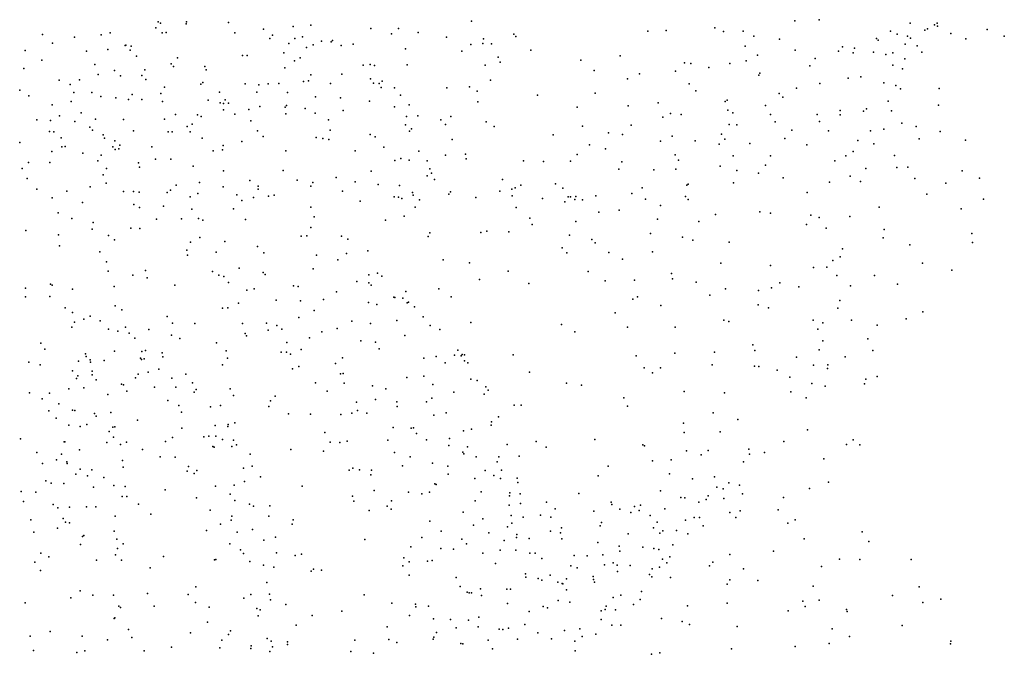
# Model space of a CAD drawing. Header units: metres. Extents: x -25 to 25, y -27.7 to 27.8.
# Tile 147 of 209: x 19 to 24.4, y -17.3 to -13.9. Entities that reach past the tile are written whole.
import ezdxf

# ---------------------------------------------------------------- set-up
doc = ezdxf.new("R2010")
doc.units = ezdxf.units.M

msp = doc.modelspace()

# ---------------------------------------------------------------- linework, layer by layer
for p in [(23.3694, -13.8674, -4.7604), (19.7472, -13.9128, -6.9653), (19.7598, -13.88, -6.7307), (19.7729, -13.8864, -6.5085), (19.9135, -13.8903, -2.4952), (19.9142, -13.8794, -3.7637), (20.144, -13.8826, -2.6098), (20.3361, -13.9184, -7.174), (20.4981, -13.9042, -7.0114), (20.5944, -13.8977, -3.8019), (20.9218, -13.9162, 5.4696), (21.0728, -13.915, 3.597), (21.4714, -13.8764, -9.6166), (22.7991, -13.912, 3.3153), (23.2362, -13.874, 0.9391), (23.867, -13.8864, -1.1091), (23.9607, -13.9183, -0.5887), (23.9986, -13.8963, -1.9243), (24.0144, -13.8865, 2.6956), (24.0167, -13.9025, -2.2547), (24.2873, -13.9204, 2.5413), (19.1294, -13.9484, 4.6517), (19.3029, -13.963, -2.9571), (19.4482, -13.9496, 4.8469), (19.4984, -13.9399, -11.7045), (19.7827, -13.9387, -7.6437), (19.8042, -13.9375, -7.3215), (20.1786, -13.9393, -8.6378), (20.3705, -13.971, -8.8131), (20.3851, -13.9526, -12.226), (20.5058, -13.9695, -4.0517), (20.5477, -13.962, 5.5634), (21.0337, -13.9454, 4.3762), (21.1801, -13.9382, -9.2071), (21.3344, -13.9638, -9.4337), (21.5373, -13.9716, -11.5261), (21.7018, -13.9458, -5.9331), (21.7142, -13.9594, -11.0652), (22.4341, -13.9305, 3.3348), (22.535, -13.9274, -1.4008), (22.8475, -13.9325, -1.8124), (22.9544, -13.9304, -5.311), (23.0125, -13.9581, -1.5773), (23.1531, -13.9738, 3.1955), (23.6831, -13.9707, -1.5115), (23.6927, -13.9791, -4.329), (23.7599, -13.9308, 1.966), (23.7957, -13.9467, -3.6443), (23.8528, -13.9576, -0.0587), (23.8677, -13.9689, -3.1019), (23.9472, -13.9254, -0.8486), (24.0885, -13.9434, 2.0601), (24.1713, -13.9727, 2.2723), (24.3807, -13.9582, 2.2951), (19.1832, -13.9962, -2.0852), (19.4852, -14.0303, -3.2399), (19.5807, -14.0078, -3.5129), (19.5831, -14.0067, -2.4921), (19.6125, -14.0129, -6.4532), (20.4732, -13.998, -6.1859), (20.5702, -14.0185, -8.9643), (20.6069, -14.0047, -3.5381), (20.6522, -13.9844, 3.7293), (20.7054, -13.988, -6.1331), (20.7124, -13.9812, 4.1455), (20.7589, -14.0085, -12.2363), (20.8243, -14.0016, 3.4806), (21.1112, -14.0265, 4.5794), (21.4674, -14.0036, -6.0277), (21.5324, -13.997, -10.1336), (21.5803, -13.999, 3.2421), (22.9656, -14.013, -1.3378), (23.498, -14.0153, 2.9277), (23.563, -14.0229, -1.28), (23.8398, -14.0011, 2.2545), (23.9052, -14.0111, -2.8573), (19.0348, -14.0355, -1.6567), (19.3696, -14.0398, -2.4345), (19.607, -14.0337, -7.2923), (19.6415, -14.0674, -8.0016), (19.8653, -14.0752, -3.9924), (20.2202, -14.0628, -6.2573), (20.2454, -14.0635, 5.423), (20.447, -14.049, 3.8875), (20.536, -14.076, -3.2769), (21.418, -14.0399, -9.7478), (21.6163, -14.0724, -10.5852), (21.7946, -14.0331, 3.2704), (22.2829, -14.0649, -1.7932), (23.0329, -14.0619, -1.7992), (23.238, -14.0338, 1.6861), (23.3477, -14.0786, -4.8063), (23.4749, -14.0388, 1.8779), (23.5549, -14.0478, -4.5826), (23.667, -14.0451, 0.4954), (23.7331, -14.0568, 0.2884), (23.7725, -14.0483, -1.8201), (23.8367, -14.0822, -2.0296), (23.9296, -14.0446, -2.4946), (19.0259, -14.1348, -11.6088), (19.1254, -14.0883, -2.8012), (19.4146, -14.1119, -6.4731), (19.8315, -14.109, -8.4335), (19.8448, -14.1237, 5.0725), (20.0158, -14.1229, -6.2976), (20.4528, -14.1306, 4.1602), (20.5054, -14.0914, -4.2501), (20.8795, -14.1166, -4.1374), (20.9186, -14.1119, 5.3361), (20.9408, -14.1173, 4.4653), (21.1201, -14.1142, 5.0592), (21.5465, -14.1164, -10.3472), (21.6272, -14.0998, -10.8102), (22.0689, -14.0888, -5.7736), (22.6349, -14.104, 1.3996), (22.6682, -14.1069, -5.5887), (22.7681, -14.1278, -1.8902), (22.8819, -14.1076, 3.2209), (22.9711, -14.0923, 1.1251), (23.3184, -14.1197, -1.726), (23.7716, -14.1154, -0.8986), (23.8246, -14.1356, -0.6879), (19.4319, -14.1675, -7.292), (19.522, -14.145, -7.7256), (19.5543, -14.1745, -3.8443), (19.6715, -14.173, -2.6645), (19.6882, -14.1414, -8.2184), (19.6931, -14.1935, -4.0707), (20.0227, -14.1418, -2.671), (20.5931, -14.1687, 3.184), (20.7628, -14.1646, -9.1775), (20.9189, -14.1912, -6.0674), (22.1406, -14.1443, -1.6418), (22.3223, -14.1897, -5.691), (22.3878, -14.164, -1.2825), (22.5856, -14.1491, 3.218), (23.0394, -14.1714, 1.6834), (23.0466, -14.16, -5.2042), (23.5284, -14.1875, 2.1995), (23.5965, -14.1802, 0.6697), (19.2195, -14.197, -6.6887), (19.2791, -14.2211, -7.0742), (19.3301, -14.1967, -11.5545), (19.7949, -14.237, -6.3123), (19.9933, -14.2197, -8.7009), (20.0047, -14.2104, -4.2103), (20.2359, -14.2179, 3.9321), (20.3102, -14.2231, 4.3107), (20.3618, -14.2173, 3.3008), (20.4193, -14.2162, -3.0704), (20.5541, -14.2054, 4.386), (20.5813, -14.2022, 5.3411), (20.7014, -14.2159, -6.0602), (20.9366, -14.2146, -12.075), (20.9678, -14.2164, -3.933), (20.9778, -14.2378, 4.7008), (20.9833, -14.2042, -9.3398), (21.0508, -14.239, 2.968), (21.3365, -14.2396, -9.9437), (21.4609, -14.2334, 3.139), (21.5748, -14.1973, -5.9434), (22.6602, -14.2172, 1.6662), (23.2461, -14.2419, -1.1521), (23.3726, -14.2158, 1.9689), (23.7224, -14.2124, -4.4414), (23.7878, -14.2274, 0.1067), (23.8144, -14.2445, -0.1147), (24.0256, -14.2433, -2.9331), (19.0054, -14.2524, -6.4295), (19.0536, -14.284, -6.7891), (19.3006, -14.2651, -2.9332), (19.3976, -14.2646, -3.2264), (19.447, -14.2872, -7.8784), (19.5293, -14.2935, -2.8612), (19.6175, -14.2769, -11.6324), (19.7742, -14.2712, -11.7889), (20.0943, -14.2638, 4.9935), (20.2992, -14.2641, 5.1797), (20.4662, -14.2661, 2.9886), (20.6196, -14.2891, -12.0855), (20.7558, -14.2947, 5.1666), (21.0835, -14.2791, -4.1293), (21.5026, -14.2579, -11.1002), (21.8324, -14.2802, 3.1553), (22.1461, -14.2681, 3.1315), (22.6954, -14.2561, -1.1978), (23.1519, -14.2716, 3.0163), (23.1705, -14.2901, 1.8611), (19.1814, -14.3325, -6.1631), (19.2846, -14.3146, -7.5907), (19.5974, -14.3036, -6.2812), (19.6708, -14.3028, 4.6144), (19.7843, -14.3146, -8.4911), (20.0339, -14.3071, 4.7282), (20.0996, -14.3217, 4.487), (20.1178, -14.3253, 4.2756), (20.1258, -14.3061, 3.7286), (20.1449, -14.3234, 3.2282), (20.3149, -14.342, 4.9608), (20.4545, -14.3461, 4.6452), (20.4612, -14.3364, -9.1468), (20.563, -14.352, 2.764), (20.9135, -14.3129, -3.7252), (21.05, -14.3427, -11.8947), (21.1311, -14.3328, -9.7023), (21.5066, -14.3169, -10.6214), (22.0475, -14.3453, -1.4192), (22.3273, -14.3389, 1.4188), (22.4911, -14.3219, 1.2678), (22.8558, -14.3151, 1.7799), (22.8665, -14.3079, -5.3808), (23.0758, -14.3355, -1.8423), (23.6284, -14.3554, -0.7605), (23.7458, -14.3121, -2.2296), (24.0212, -14.3341, -3.3404), (19.2214, -14.3929, -11.3938), (19.3393, -14.3772, 4.4496), (19.8557, -14.3857, -4.3509), (19.9755, -14.3867, -11.8493), (19.9949, -14.3965, 3.8973), (20.1179, -14.3596, -4.4093), (20.1788, -14.3833, 2.9828), (20.2553, -14.3586, -11.9961), (20.4571, -14.3816, -6.0638), (20.617, -14.3776, 4.8719), (20.7712, -14.364, -9.4266), (21.1157, -14.3957, -6.0077), (21.1779, -14.3921, -4.3034), (21.3587, -14.396, -10.2504), (22.5162, -14.4005, -1.0899), (22.5577, -14.3801, 3.0001), (22.6168, -14.3859, -5.5416), (22.8717, -14.3609, -1.1265), (22.8978, -14.3769, 1.1214), (23.1034, -14.3855, -1.0907), (23.358, -14.3856, 2.343), (23.4837, -14.3628, -2.0242), (23.4838, -14.3865, 0.8138), (23.6113, -14.3677, -4.6044), (23.7648, -14.3648, -0.3), (19.0976, -14.4146, -7.4803), (19.172, -14.4191, 3.1221), (19.3057, -14.4245, 2.9387), (19.388, -14.4541, -3.5481), (19.4183, -14.4113, -3.8161), (19.5715, -14.4124, 3.2211), (19.7956, -14.4111, 3.4006), (19.9178, -14.4511, -6.2613), (19.946, -14.4378, -2.9162), (20.2669, -14.4204, -6.1628), (20.6904, -14.4139, -3.4129), (21.1114, -14.4412, -9.9176), (21.3036, -14.4144, 3.0647), (21.3291, -14.4409, -11.3896), (21.5516, -14.4248, 3.1231), (21.5959, -14.4513, -5.7954), (22.0773, -14.4496, -5.5881), (22.3438, -14.4442, 1.7769), (22.8785, -14.4393, -1.6664), (22.9208, -14.4412, 2.9433), (23.1295, -14.4252, 1.0313), (23.3709, -14.4245, -4.7525), (23.8211, -14.433, -4.3546), (23.8998, -14.4516, -3.9821), (19.1666, -14.4786, 3.3467), (19.1901, -14.4804, -7.8472), (19.231, -14.5138, 4.2251), (19.4023, -14.4707, 3.3885), (19.4608, -14.4965, -3.3105), (19.4664, -14.5155, -4.0338), (19.6257, -14.4753, 4.3052), (19.8149, -14.4809, 3.7339), (19.8372, -14.4794, 4.0584), (19.9356, -14.4808, 2.8864), (20.0001, -14.5144, -4.5132), (20.302, -14.4747, -9.0432), (20.3332, -14.5049, 2.6955), (20.6239, -14.511, 2.6057), (20.6599, -14.5165, -4.6053), (20.6997, -14.4711, -11.9524), (20.9176, -14.4945, -5.9307), (20.9452, -14.5068, 2.7782), (21.1333, -14.4762, -11.6881), (21.1444, -14.464, -3.88), (21.9171, -14.4974, 3.0511), (22.2188, -14.4849, -1.0086), (22.2963, -14.4952, -1.5309), (22.5668, -14.5041, 2.0203), (22.8365, -14.4935, 2.0161), (23.1823, -14.5162, 2.358), (23.2204, -14.4705, 2.6648), (23.42, -14.474, -0.862), (23.6492, -14.4752, -0.542), (23.7221, -14.4662, 0.1226), (24.03, -14.4776, -2.6127), (19.0041, -14.5378, -7.6731), (19.2336, -14.5615, -11.1984), (19.2518, -14.5612, -5.9527), (19.5122, -14.5629, 4.1111), (19.5238, -14.5292, -11.386), (19.5506, -14.5532, 2.7168), (19.7265, -14.5617, -6.2164), (20.1156, -14.5546, -3.1024), (20.2169, -14.5324, -4.6269), (20.6928, -14.5214, -5.8885), (20.9923, -14.5648, -4.5428), (21.3653, -14.5212, -10.5531), (22.1151, -14.5516, 2.9038), (22.5039, -14.532, 2.791), (22.6925, -14.5294, -5.4005), (22.8245, -14.5479, -0.9768), (22.854, -14.5211, -5.2444), (22.9916, -14.5441, -4.9699), (23.302, -14.5513, -1.8942), (23.5806, -14.527, -2.1161), (23.6686, -14.5456, -0.2483), (23.915, -14.5179, -3.7827), (24.1687, -14.5261, -3.1474), (19.1798, -14.5872, 3.6959), (19.3489, -14.5969, 3.966), (19.4484, -14.6083, -8.2405), (19.5253, -14.5775, -6.1462), (19.5449, -14.5727, 3.7274), (20.06, -14.5836, -8.8447), (20.1114, -14.5793, -6.169), (20.4583, -14.5832, -4.7383), (20.8352, -14.5848, -9.8262), (21.1836, -14.5861, -5.8705), (21.3286, -14.6078, -10.8981), (21.4386, -14.6014, -4.0599), (22.0486, -14.6036, -5.445), (22.2037, -14.5728, 1.2155), (22.583, -14.6061, 2.5696), (22.9001, -14.6105, 2.4166), (23.104, -14.6108, -0.8875), (23.5162, -14.6118, -4.6233), (23.5557, -14.5882, 0.6629), (23.7804, -14.6094, -2.2942), (19.0519, -14.6469, 2.4451), (19.1681, -14.647, -11.0017), (19.4315, -14.6387, -11.2126), (19.652, -14.6493, -4.4539), (19.6592, -14.6733, -8.5701), (19.7454, -14.629, -3.2164), (19.8298, -14.6291, -11.6372), (19.9505, -14.6675, 2.5924), (21.0525, -14.6368, -10.1392), (21.0856, -14.6254, -3.7073), (21.1313, -14.6344, -11.4873), (21.2298, -14.6379, -10.4123), (21.4421, -14.6272, 3.0323), (21.755, -14.6393, 3.0268), (21.8637, -14.6417, -1.2168), (22.0114, -14.6412, -1.4194), (22.2927, -14.644, 2.5842), (22.6011, -14.6344, -0.8885), (22.829, -14.6677, -1.4091), (23.0758, -14.6625, -1.587), (23.4551, -14.6393, -0.5905), (23.7946, -14.6748, -4.2278), (23.8535, -14.6733, -4.025), (19.0182, -14.6798, -7.9571), (19.4605, -14.7148, -3.9616), (19.4774, -14.6809, -3.744), (20.1165, -14.6933, -4.7411), (20.4437, -14.6907, -3.3725), (20.732, -14.7296, -11.7286), (20.9241, -14.6959, -5.7237), (21.2285, -14.7206, -11.098), (21.2443, -14.6831, 2.9051), (21.2534, -14.7064, -5.7127), (22.2766, -14.6833, 2.1413), (22.4669, -14.6885, -1.3668), (22.5876, -14.6846, 1.1647), (22.9203, -14.6911, 1.0771), (23.0391, -14.7055, -4.752), (23.1729, -14.7314, 0.9375), (23.5393, -14.7216, -0.2729), (23.6249, -14.6799, -0.0296), (24.1513, -14.6938, -2.7153), (19.0458, -14.7355, -10.6485), (19.3897, -14.7806, 2.4056), (19.4762, -14.7598, -8.4737), (19.8582, -14.7723, -6.0956), (19.9857, -14.7571, -3.3117), (20.1157, -14.7813, -6.0003), (20.2611, -14.7452, 2.4434), (20.3062, -14.7773, -5.8593), (20.5185, -14.7437, -5.0304), (20.5933, -14.7767, -9.5299), (20.6053, -14.7563, -5.5573), (20.8352, -14.7526, -4.8171), (20.9618, -14.7688, 2.5534), (21.0787, -14.7735, -10.3551), (21.2695, -14.7405, -4.7251), (21.6408, -14.7408, -5.3469), (21.7405, -14.7711, 1.5409), (21.9306, -14.7636, -5.2183), (22.6471, -14.7709, -5.0585), (22.6543, -14.7666, -1.3015), (22.9021, -14.7593, -0.7727), (23.4262, -14.7543, -1.9179), (23.5963, -14.7522, -2.1004), (23.8916, -14.736, -3.7651), (24.0617, -14.761, -3.5502), (24.2453, -14.7341, -2.9223), (19.0976, -14.7941, -8.199), (19.262, -14.8044, -10.7008), (19.5713, -14.8068, -4.2778), (19.6256, -14.8058, -5.9975), (19.6562, -14.8104, -11.4866), (19.8085, -14.8115, -4.6732), (19.8268, -14.7992, -3.4672), (19.9351, -14.8359, 2.4427), (19.9761, -14.8179, -11.6758), (20.1902, -14.825, -8.8743), (20.2813, -14.8391, -3.4136), (20.3072, -14.7926, -5.1028), (20.3634, -14.832, -5.4861), (20.3932, -14.8265, -9.0757), (20.7672, -14.8045, -5.3687), (21.0488, -14.8353, -4.989), (21.0731, -14.8372, -11.2887), (21.1496, -14.8108, -5.5325), (21.1522, -14.8254, -10.638), (21.3477, -14.8216, -3.7929), (21.3564, -14.8084, -4.9358), (21.494, -14.8391, 2.868), (21.6255, -14.805, -4.9162), (21.6919, -14.7927, 1.2693), (21.693, -14.8293, -3.9556), (21.7092, -14.7865, -5.152), (21.9693, -14.7873, -4.2431), (21.9989, -14.8347, -0.9319), (22.0121, -14.8358, 2.6303), (22.0403, -14.8343, -4.9575), (22.1495, -14.8305, -4.4998), (22.3468, -14.8166, -5.0879), (22.4035, -14.7861, -0.8274), (22.6401, -14.8334, -4.7994), (23.3038, -14.8119, -1.7379), (23.9577, -14.8212, -2.4466), (19.1818, -14.841, -5.3966), (19.3478, -14.8663, -5.5669), (19.6271, -14.8781, -3.993), (19.7887, -14.887, -3.7357), (20.2179, -14.8548, -11.7345), (20.5942, -14.8912, 2.3213), (20.8636, -14.8584, -11.517), (21.0908, -14.8443, -3.6354), (21.1631, -14.8924, 2.5734), (21.1874, -14.8511, -5.1721), (21.8598, -14.8448, 2.7834), (21.9811, -14.8629, 2.0525), (22.0359, -14.8495, -1.3627), (22.0778, -14.8509, 2.353), (22.421, -14.8481, -4.8531), (22.503, -14.8828, -4.6416), (22.6549, -14.8506, -0.7617), (23.6969, -14.8917, -4.0472), (24.2665, -14.8476, -3.1778), (19.2133, -14.9223, 2.2912), (19.6578, -14.8939, -8.6492), (19.9446, -14.9034, -5.9188), (20.1708, -14.9005, -5.7317), (20.6116, -14.9449, -9.6545), (21.1036, -14.9409, -10.918), (21.7147, -14.8941, 1.7491), (22.167, -14.9194, 1.2099), (22.2771, -14.9075, -4.2998), (22.804, -14.9324, 1.1642), (23.0462, -14.9167, 1.0398), (23.1038, -14.9242, -4.5387), (23.3239, -14.9349, -0.2706), (23.5365, -14.9426, -1.9972), (24.1445, -14.9, -2.6666), (19.2893, -14.9546, -8.5796), (19.405, -14.975, -5.3086), (19.7503, -14.9579, -4.1921), (19.8873, -14.9563, -4.4855), (19.98, -14.9533, -3.6158), (20.0043, -14.9633, -5.2378), (20.2371, -14.9599, 2.3703), (21.0022, -14.9622, -10.4672), (21.7898, -14.9515, 1.9955), (21.8022, -14.9865, 1.227), (22.0401, -14.9702, -3.8969), (22.4872, -14.9565, 1.2386), (22.7121, -14.9707, -4.5097), (23.3013, -14.9869, -4.3999), (23.3694, -14.9487, 0.7385), (19.0377, -15.02, -8.6721), (19.2167, -15.0429, -5.1743), (19.4, -15.0125, -10.6549), (19.4897, -15.0474, -11.2189), (19.6113, -15.0057, -5.3567), (19.6604, -15.0084, -5.5703), (20.5403, -15.0501, -11.6096), (20.5724, -15.0479, -9.3543), (20.5937, -15.0028, -3.5571), (20.7612, -15.0505, -10.14), (21.2344, -15.0517, -3.6256), (21.2434, -15.0324, 2.2565), (21.5215, -15.0306, 2.5038), (21.5551, -15.0226, -3.7234), (21.6751, -15.0259, 2.1978), (22.0066, -15.0447, -0.9545), (22.448, -15.0365, -4.1483), (23.4072, -15.0074, 0.0213), (23.7253, -15.0143, -3.8283), (24.2029, -15.0361, -3.2767), (19.2217, -15.103, -10.2841), (19.5226, -15.0698, -8.6615), (19.9363, -15.0823, -3.8752), (19.9885, -15.0571, -4.7735), (20.1246, -15.0786, -8.6724), (20.3026, -15.1074, -11.6374), (20.7968, -15.0667, -3.5804), (22.1278, -15.0684, -1.1739), (22.1458, -15.0871, 1.4036), (22.6227, -15.0558, -1.1845), (22.68, -15.0712, -0.6771), (22.8782, -15.0828, -4.293), (23.719, -15.0602, -2.2006), (23.8657, -15.0971, -3.6382), (24.2067, -15.0853, -2.8547), (19.4413, -15.1361, -10.842), (19.9167, -15.1272, -8.5892), (19.9206, -15.1539, -11.5788), (20.0771, -15.1384, -3.7162), (20.3368, -15.142, -8.592), (20.6246, -15.1549, -9.1717), (20.7882, -15.1452, 2.273), (20.9057, -15.1312, -10.3618), (21.9657, -15.1146, -3.6973), (21.9917, -15.1412, 1.6044), (22.2213, -15.1389, -3.6571), (22.4589, -15.1353, -3.7144), (23.4965, -15.119, -3.9166), (19.4784, -15.191, -10.5348), (20.7414, -15.1791, -9.7711), (21.3165, -15.1798, 2.1179), (21.4609, -15.1961, -3.5975), (22.2957, -15.1753, 1.5354), (22.8328, -15.1985, -3.9798), (23.1041, -15.2106, -3.9985), (23.4435, -15.1826, 0.2903), (23.4852, -15.1636, -1.784), (23.9343, -15.1984, -2.5129), (19.4872, -15.2412, 2.5016), (19.6212, -15.2638, -11.2979), (19.6911, -15.2378, -8.5687), (20.0561, -15.2426, 2.541), (20.0916, -15.2631, -4.0491), (20.2018, -15.2243, -4.5873), (20.334, -15.2495, -8.3706), (20.344, -15.2589, -3.687), (20.6061, -15.228, -8.5276), (20.9109, -15.2606, -10.0881), (20.9578, -15.252, -10.6176), (20.9821, -15.2684, 2.2933), (21.6722, -15.2415, -3.5897), (22.1087, -15.243, -0.9125), (22.5628, -15.255, -1.1447), (23.3384, -15.2218, 0.0098), (23.4114, -15.2203, 0.7406), (23.4654, -15.2648, 0.5019), (23.671, -15.265, -2.1069), (24.0949, -15.2358, -3.2734), (19.1726, -15.3133, -10.2449), (19.1816, -15.3176, -8.8524), (19.7002, -15.2784, -5.2289), (19.8519, -15.3172, -8.4365), (20.1189, -15.2701, -4.926), (20.1446, -15.3028, -11.5672), (20.4992, -15.3215, -8.2312), (20.8452, -15.2971, -9.4962), (20.9113, -15.305, -9.2028), (20.9236, -15.3187, -10.9866), (21.515, -15.2878, 1.9892), (21.7851, -15.3087, 1.8865), (22.2004, -15.2943, -3.4984), (22.3621, -15.2914, -1.0821), (22.5695, -15.2832, -0.6404), (22.6974, -15.3019, 1.4224), (23.1552, -15.3047, -3.7864), (23.5416, -15.3221, -3.6531), (23.7979, -15.3125, -2.364), (19.0354, -15.3344, 2.4127), (19.2933, -15.3406, -5.2588), (19.5193, -15.3257, -10.3584), (20.2437, -15.3444, -4.2906), (20.2839, -15.3382, 2.4855), (20.5245, -15.3249, 2.3767), (20.7341, -15.355, 2.366), (21.1132, -15.3528, -3.5801), (21.2933, -15.3379, 2.2691), (22.7725, -15.3718, -3.5382), (22.8583, -15.3386, -0.4771), (23.0377, -15.3465, -1.2399), (23.1101, -15.3328, -0.2679), (23.258, -15.3269, 1.0368), (19.036, -15.3816, -5.1741), (19.1691, -15.3795, 2.654), (20.1997, -15.4168, -3.9152), (20.4048, -15.4005, -11.4659), (20.5379, -15.4028, -7.975), (20.6631, -15.3967, -11.32), (20.9085, -15.4118, -3.6225), (20.955, -15.4229, -8.3125), (21.0463, -15.3828, -9.4332), (21.0533, -15.3861, -10.2365), (21.0956, -15.3898, -8.8503), (21.1192, -15.4151, 2.4106), (21.1277, -15.4116, -9.1678), (21.3611, -15.3825, -3.5408), (22.353, -15.3951, -0.667), (22.378, -15.3824, -3.4182), (22.5048, -15.4283, 1.7012), (23.036, -15.4256, -3.5878), (23.4831, -15.4018, -1.6439), (19.2529, -15.4416, 3.2818), (19.2916, -15.4669, 4.2561), (19.5263, -15.4315, -8.5944), (19.5617, -15.4533, -10.9431), (20.1114, -15.4445, -5.1867), (20.1404, -15.4412, -7.9245), (20.6126, -15.4565, -3.7038), (21.1591, -15.4366, -9.836), (22.2559, -15.4689, 1.9179), (23.0935, -15.4416, 1.2121), (23.4708, -15.4441, 0.6177), (23.9349, -15.4635, -2.9901), (19.3042, -15.5204, -8.843), (19.3544, -15.5036, 3.6643), (19.3884, -15.4882, 3.9234), (19.4428, -15.5135, 2.9163), (19.8098, -15.4886, -5.3837), (19.839, -15.5255, -7.9352), (19.9605, -15.527, -7.6075), (20.22, -15.528, -5.3516), (20.3524, -15.5253, -4.9203), (20.4081, -15.5381, -4.5021), (20.5277, -15.4938, -7.7343), (20.8183, -15.5138, -11.059), (20.9199, -15.5268, -8.01), (21.0639, -15.5104, -10.5177), (21.2081, -15.4912, -9.5607), (21.2462, -15.5381, -10.0751), (21.4668, -15.5219, 2.3612), (21.9621, -15.5323, -3.4082), (22.85, -15.5092, 1.4294), (22.8761, -15.5171, -3.3841), (23.3365, -15.5092, -3.4856), (23.3896, -15.5237, -1.4714), (23.5454, -15.5094, -3.422), (23.6863, -15.5359, -2.0872), (23.845, -15.5018, -2.729), (19.288, -15.5474, -10.0425), (19.489, -15.5578, 3.2252), (19.5398, -15.5684, 4.2358), (19.5823, -15.5481, -10.6687), (19.6027, -15.5799, 3.9743), (19.7087, -15.5604, -8.1389), (19.8329, -15.592, 2.6966), (20.2358, -15.5818, -5.7475), (20.3615, -15.5631, -7.5283), (20.4359, -15.5582, -5.3707), (20.6548, -15.5726, 2.5107), (20.7376, -15.5556, -7.7169), (21.2982, -15.5603, -9.1389), (22.0349, -15.5732, 2.0449), (22.3236, -15.5467, -3.2833), (22.5841, -15.5481, -0.5707), (23.3622, -15.5589, 0.1582), (19.119, -15.6356, 4.7017), (19.6334, -15.6068, 3.7247), (19.8791, -15.6099, -5.6283), (20.0781, -15.6323, -7.3296), (20.2421, -15.594, -11.4168), (20.463, -15.6312, -5.8324), (20.5874, -15.6063, -7.5157), (20.8664, -15.6227, -3.6563), (20.9465, -15.6286, -7.7751), (21.1077, -15.5925, -8.135), (23.0079, -15.6443, -0.247), (23.3892, -15.6212, 0.8537), (23.635, -15.6107, -1.7935), (19.1411, -15.668, -5.3927), (19.364, -15.6928, -5.5147), (19.5226, -15.6782, -10.2352), (19.6714, -15.68, -7.2728), (19.6909, -15.6754, 3.4231), (19.7821, -15.687, -11.293), (20.132, -15.6774, 2.6624), (20.4325, -15.6838, -3.8891), (20.4613, -15.6841, -7.3448), (20.483, -15.6958, -11.2934), (20.5415, -15.6691, -4.9829), (20.9664, -15.6658, 2.6066), (21.3967, -15.6729, 2.5265), (21.4209, -15.6976, -9.4924), (21.4339, -15.6982, -9.7734), (21.6985, -15.6994, -3.4146), (22.5809, -15.6894, -3.0833), (22.798, -15.6845, -1.1018), (23.0192, -15.6742, -3.2033), (23.3705, -15.6711, -3.1965), (23.6635, -15.6756, -2.7369), (19.0541, -15.7381, -9.427), (19.1167, -15.7533, -9.6335), (19.3246, -15.7323, -7.5571), (19.3671, -15.7082, 4.6694), (19.389, -15.7256, -8.5772), (19.391, -15.7393, -9.8122), (19.4662, -15.729, -8.117), (19.6633, -15.7165, -11.067), (19.6693, -15.7244, -5.646), (19.6697, -15.7237, 3.0083), (19.6838, -15.7198, 4.3915), (19.7857, -15.7092, 3.982), (20.1395, -15.7162, -5.976), (20.7292, -15.7453, -5.745), (20.7664, -15.7152, -5.3748), (21.2105, -15.7177, -3.5542), (21.2784, -15.7074, -10.4125), (21.3277, -15.743, -8.2519), (21.3792, -15.7001, -10.1474), (21.4147, -15.7033, -3.4929), (21.4334, -15.7309, -8.7161), (21.4517, -15.7429, -9.2483), (22.37, -15.7049, -3.1056), (22.7851, -15.7531, 1.6169), (23.2454, -15.7108, -1.314), (23.4166, -15.753, 0.4853), (23.5116, -15.7099, -1.5609), (19.2932, -15.7863, -9.1736), (19.4003, -15.788, -7.3164), (19.4004, -15.8071, -8.328), (19.6516, -15.8048, 5.9892), (19.7053, -15.7939, 6.2136), (19.7639, -15.7768, 3.1948), (19.9115, -15.8036, 2.7182), (20.1114, -15.7538, -11.4584), (20.494, -15.7756, -6.0156), (20.5285, -15.7626, 2.6004), (20.7554, -15.8021, -11.1137), (20.7706, -15.7998, 2.633), (21.7883, -15.7932, 2.2529), (22.4133, -15.7702, -0.8962), (22.4602, -15.7972, 1.9687), (22.5038, -15.7697, -0.606), (23.0165, -15.7603, -1.1811), (23.0397, -15.7618, 1.2538), (23.1395, -15.782, -0.0397), (23.3381, -15.7557, 0.2559), (23.4149, -15.7735, -2.8831), (19.3145, -15.8286, -8.8384), (19.3218, -15.8135, -7.9195), (19.4213, -15.8347, -9.5396), (19.5592, -15.8597, -10.5158), (19.6372, -15.8251, -7.1195), (19.8353, -15.8256, -11.5188), (19.9481, -15.8515, 3.8134), (20.6199, -15.8521, -3.8145), (20.7766, -15.8525, -7.2757), (21.119, -15.8232, -10.7551), (21.211, -15.8154, 2.6474), (21.4674, -15.8312, -8.5172), (21.5019, -15.8382, -8.9094), (21.9898, -15.8536, -3.2534), (23.2103, -15.8215, 1.0335), (23.3305, -15.8553, 0.7703), (23.6164, -15.8579, -2.4135), (23.6245, -15.8312, -1.7296), (23.6871, -15.8169, -2.2107), (19.0574, -15.9062, 4.9975), (19.1677, -15.9072, -7.6024), (19.2722, -15.8839, 4.8891), (19.3544, -15.8793, 6.0763), (19.5708, -15.8634, -11.3131), (19.5891, -15.8978, 4.7521), (19.741, -15.8745, 6.4536), (19.8571, -15.876, 4.3923), (19.9564, -15.9033, 3.3801), (19.9669, -15.8872, 6.0962), (20.1526, -15.8837, -7.0324), (20.6828, -15.8972, -4.7998), (20.9304, -15.8678, -5.284), (21.003, -15.8839, 2.6747), (21.2609, -15.8614, -7.8978), (21.3754, -15.9019, -8.0898), (21.5408, -15.9142, -10.1559), (21.5501, -15.873, -9.9449), (21.5624, -15.8925, -9.6917), (22.0716, -15.8637, 2.1165), (22.6328, -15.8988, 1.8415), (22.8535, -15.9069, -1.1332), (23.2158, -15.9008, -2.84), (23.4025, -15.8701, -1.4551), (19.1267, -15.9394, -5.5791), (19.2171, -15.9655, 6.285), (19.4846, -15.9151, -10.9843), (19.8124, -15.9484, 4.5916), (20.1708, -15.9203, 2.6925), (20.3739, -15.9508, -11.5503), (20.3998, -15.9245, -7.0165), (20.8432, -15.9573, -5.9032), (20.9476, -15.9433, -5.6877), (21.0627, -15.9559, -7.425), (21.2259, -15.9559, -7.6839), (21.2555, -15.936, -3.5589), (22.3026, -15.9336, 2.0488), (23.2979, -15.9337, 0.3972), (19.1641, -16.0054, -7.8849), (19.2926, -16.0007, -8.561), (19.3059, -16.0028, 6.5407), (19.4135, -16.0186, 5.7012), (19.5016, -16.0143, -10.726), (19.8724, -15.9746, 5.7482), (19.887, -16.0115, -6.9119), (20.0468, -15.983, 6.3917), (20.1001, -15.9757, -6.2003), (20.3653, -15.9808, -6.2144), (20.4712, -16.0218, 2.6679), (20.8174, -16.0175, -11.2004), (20.848, -16.0033, -4.8744), (20.8994, -16.0179, -3.6816), (21.0657, -15.9808, -5.427), (21.3323, -16.0158, -10.6282), (21.7034, -15.9736, 2.3699), (21.7432, -15.9731, -3.417), (22.3235, -15.9783, -2.9485), (22.791, -16.0156, 1.6262), (19.2025, -16.0443, 5.1085), (19.4215, -16.0346, -9.1444), (19.6478, -16.0562, -5.97), (20.1788, -16.0704, 6.2118), (20.5923, -16.0227, -11.4388), (20.7575, -16.0244, -6.9859), (21.265, -16.0288, 2.6475), (21.5803, -16.0638, -9.0409), (21.6188, -16.0381, -9.4727), (22.6294, -16.0715, -0.4616), (22.9258, -16.0528, 1.3009), (19.2723, -16.0831, -8.2511), (19.3339, -16.0904, -11.1241), (19.3714, -16.0787, -11.3766), (19.4926, -16.118, -6.9975), (19.5132, -16.0946, -9.3763), (19.5239, -16.0915, 5.0464), (19.8899, -16.0999, -6.1819), (20.0711, -16.0845, 3.3858), (20.1403, -16.0907, 4.1128), (20.1431, -16.08, 3.8916), (20.67, -16.1235, -3.9215), (21.0429, -16.0957, -5.0136), (21.1426, -16.0986, -10.9476), (21.1543, -16.098, -5.2747), (21.1704, -16.1293, -5.6771), (21.4268, -16.1142, -3.5593), (21.4717, -16.1039, -8.0066), (21.5778, -16.083, -8.7194), (22.6318, -16.1228, -2.8149), (22.829, -16.1194, -0.2255), (23.3053, -16.1092, -1.422), (19.0082, -16.1567, 6.1982), (19.2474, -16.1731, 5.591), (19.2503, -16.1735, 5.323), (19.4808, -16.1774, -9.9835), (19.516, -16.1476, -11.684), (19.5875, -16.1756, 5.4556), (19.8001, -16.1716, 4.9552), (19.8389, -16.1507, 6.7516), (20.0097, -16.146, 2.8962), (20.0369, -16.1435, 3.1199), (20.0744, -16.1438, -6.7343), (20.1121, -16.1608, 4.4086), (20.1717, -16.1647, 3.5794), (20.6991, -16.176, -4.4157), (20.7529, -16.177, -6.7665), (20.7931, -16.1709, -4.6371), (21.0147, -16.1657, -5.9237), (21.2259, -16.1629, -7.3596), (21.3505, -16.1555, -7.6825), (21.824, -16.1716, 2.2585), (22.1441, -16.1606, 2.0752), (23.1763, -16.1725, -2.6636), (23.5559, -16.1637, -1.747), (19.0984, -16.2325, -7.5029), (19.3305, -16.218, -8.8809), (19.5548, -16.1892, 6.8242), (19.6754, -16.2153, 5.2169), (20.0589, -16.2003, -11.8993), (20.0652, -16.2035, 4.6328), (20.1622, -16.2, 6.5013), (20.1884, -16.1907, -6.3423), (20.485, -16.2154, -11.7293), (20.6622, -16.2249, -6.2142), (21.0514, -16.2322, 2.647), (21.348, -16.1938, -10.7447), (21.4245, -16.231, -5.2574), (21.45, -16.2021, -5.5052), (21.6658, -16.1885, -3.4915), (21.8783, -16.2036, -3.3826), (22.4067, -16.1898, -0.602), (22.4159, -16.195, -2.7853), (22.6444, -16.2224, 1.7285), (22.764, -16.2209, 1.5523), (22.9854, -16.2133, 1.0119), (23.0718, -16.2315, 0.5058), (23.5188, -16.189, -2.3017), (23.5909, -16.1907, -2.0994), (19.2054, -16.2714, 6.8244), (19.2326, -16.2409, -7.1945), (19.2618, -16.2836, -10.9577), (19.5664, -16.2756, -9.5709), (19.7711, -16.2567, -6.7422), (19.8539, -16.2574, -11.9302), (20.2633, -16.2419, 4.0226), (21.1369, -16.2559, -3.6449), (21.2581, -16.2902, -4.9897), (21.4289, -16.2397, 2.5301), (21.4971, -16.2563, -10.5333), (21.6121, -16.2836, -10.2922), (21.621, -16.2551, -8.5733), (21.7315, -16.253, -9.7528), (22.4598, -16.2786, 1.8745), (22.5611, -16.2717, -1.0305), (22.7249, -16.2445, -1.1756), (22.9572, -16.2829, -1.3407), (22.9892, -16.2413, 0.2251), (23.3958, -16.267, -1.6402), (19.1294, -16.2918, -7.9625), (19.2642, -16.2916, -8.2908), (19.3352, -16.3241, -10.7144), (19.3974, -16.3261, -5.9743), (19.5696, -16.3125, -11.8432), (19.9181, -16.3345, -6.5469), (19.925, -16.3091, 5.0678), (19.9721, -16.331, 5.4829), (20.2258, -16.3185, 4.4929), (20.2734, -16.3072, 3.8047), (20.8028, -16.3295, -11.521), (20.8232, -16.317, -4.2374), (20.8599, -16.3269, -6.1507), (20.9247, -16.3291, -3.7865), (21.0937, -16.3053, -11.1696), (21.3429, -16.3065, -3.6132), (21.5463, -16.3306, -7.9861), (21.6352, -16.3284, -8.8594), (22.2177, -16.3065, -2.9548), (19.1462, -16.3875, -6.2719), (19.3102, -16.3503, -8.5594), (19.375, -16.3603, -11.7197), (19.4636, -16.3689, -6.8671), (19.9573, -16.3471, 6.7976), (20.2325, -16.3902, 2.7015), (20.3195, -16.3658, 5.9924), (20.9219, -16.3538, -4.6138), (21.3436, -16.3514, -7.3639), (21.4886, -16.3739, -5.9744), (21.5926, -16.3583, -5.1465), (21.6304, -16.3737, -8.2209), (21.721, -16.3727, -5.7238), (21.7239, -16.3966, -10.0363), (22.1626, -16.3601, 2.0122), (22.5516, -16.3482, -0.3362), (22.678, -16.376, -0.1588), (22.799, -16.3658, 0.0257), (22.876, -16.3978, 0.9423), (23.4202, -16.3935, -1.9286), (19.0127, -16.4445, -6.6618), (19.0916, -16.4488, -7.6128), (19.1768, -16.4, -11.2853), (19.2458, -16.4008, -11.553), (19.4066, -16.4218, -8.8464), (19.5175, -16.4134, -9.144), (19.5799, -16.4186, -6.1447), (19.7986, -16.4363, -6.3113), (20.0728, -16.4167, 2.9518), (20.1744, -16.41, 4.7882), (20.5458, -16.4166, 2.6499), (20.9391, -16.4397, -4.4184), (21.1276, -16.4488, -4.7584), (21.2419, -16.4484, -6.9634), (21.2708, -16.4029, -6.0765), (21.2791, -16.4073, -11.0168), (21.5248, -16.448, -7.7878), (21.6798, -16.4519, 2.2847), (22.504, -16.4417, -7.4443), (22.8116, -16.4219, 1.1415), (22.8462, -16.43, 0.2983), (22.9342, -16.4112, 0.5802), (23.3168, -16.4291, -2.2613), (19.0243, -16.5002, 6.9216), (19.5645, -16.472, -6.6339), (19.5888, -16.4721, -9.6615), (19.9687, -16.4802, -12.0506), (20.1531, -16.459, 6.6706), (20.1788, -16.495, 3.2558), (20.8209, -16.4705, -6.5028), (20.8285, -16.498, 2.5917), (21.0338, -16.4968, -11.3821), (21.2008, -16.4574, -3.6538), (21.4906, -16.4961, -4.8962), (21.6787, -16.4698, -9.1596), (21.7361, -16.4576, -9.6143), (21.8813, -16.5034, -5.4634), (22.0567, -16.4554, -3.2043), (22.2345, -16.5041, -2.7292), (22.6149, -16.4788, 1.5104), (22.6358, -16.4798, -2.4925), (22.7125, -16.503, -7.6737), (22.7527, -16.4881, -7.2305), (22.7637, -16.4696, -7.4517), (22.849, -16.4838, -1.4829), (22.9518, -16.4576, -2.4822), (23.1748, -16.478, -1.714), (19.1873, -16.5162, -6.8933), (19.2128, -16.5344, -10.8884), (19.2768, -16.5304, -8.2288), (19.3693, -16.5285, -11.9058), (19.4198, -16.5292, -8.6267), (19.6534, -16.5136, -12.0257), (20.044, -16.5468, 5.2804), (20.2594, -16.5139, 3.495), (20.2801, -16.5263, 6.4852), (20.3706, -16.5231, 4.5446), (20.9124, -16.5488, -11.5482), (21.011, -16.5254, -3.8824), (21.0323, -16.5423, -6.2316), (21.4249, -16.5577, -7.249), (21.6771, -16.5194, -5.9881), (21.7384, -16.5114, -9.8294), (21.9275, -16.5407, 2.0781), (22.1389, -16.5521, -7.401), (22.2367, -16.5166, -7.618), (22.282, -16.5426, 1.8195), (22.3415, -16.5596, -0.1988), (22.3614, -16.5267, -7.1242), (22.3865, -16.5495, -0.8511), (22.3934, -16.5195, -2.5144), (22.5268, -16.5391, -1.0527), (22.9381, -16.5515, -7.6086), (23.1458, -16.5459, -1.9585), (19.0658, -16.6009, -11.4502), (19.2412, -16.5933, 7.0923), (19.2551, -16.6123, -10.6764), (19.525, -16.5802, -9.9453), (19.7209, -16.5698, 7.0082), (20.1594, -16.6021, 5.4984), (20.162, -16.5792, 5.0471), (20.3641, -16.5805, 6.2889), (20.4976, -16.6001, 4.1148), (21.2443, -16.6083, -6.2335), (21.5337, -16.5942, -3.545), (21.6881, -16.5757, -8.0728), (21.7535, -16.5847, -8.6281), (21.8477, -16.574, -3.3981), (21.9043, -16.5864, -5.7448), (22.4468, -16.576, -7.8945), (22.4851, -16.6132, -2.2562), (22.6406, -16.6017, -6.947), (22.6869, -16.5865, -7.8982), (22.7162, -16.5879, -2.2519), (22.8821, -16.5604, -1.6907), (22.9151, -16.5871, -2.1688), (23.2395, -16.6, -7.2994), (19.2113, -16.6462, -12.0338), (19.2764, -16.6156, -6.5825), (19.5193, -16.6617, -12.1228), (20.0236, -16.658, 6.8425), (20.1011, -16.6237, 2.6904), (20.1919, -16.6671, 6.6633), (20.2747, -16.6527, 4.878), (20.4915, -16.6236, 2.6027), (21.3063, -16.6618, -11.132), (21.4822, -16.6289, -10.7089), (21.6682, -16.6377, -7.8471), (21.6921, -16.6185, -10.0389), (21.9023, -16.662, -8.3229), (21.9622, -16.6442, -7.5818), (22.1747, -16.6321, -7.0912), (22.1805, -16.6142, -0.5914), (22.4649, -16.644, 1.5415), (22.5152, -16.6606, -8.1974), (22.5899, -16.6592, 1.2887), (22.7367, -16.6329, 0.7304), (23.1979, -16.618, -7.0683), (23.6045, -16.6656, -7.2867), (19.0809, -16.6678, -7.3276), (19.3475, -16.6916, -6.3795), (19.3552, -16.6866, -10.2324), (19.534, -16.7063, -8.9481), (20.3365, -16.7114, 5.8234), (20.4009, -16.6954, 3.6995), (20.8892, -16.7071, 2.5061), (21.1994, -16.6966, 2.4218), (21.4188, -16.7053, -10.8976), (21.5651, -16.6706, -10.3889), (21.6492, -16.7122, -7.4607), (21.7175, -16.6968, -9.2871), (21.7186, -16.6799, -9.5875), (21.7854, -16.7018, -7.6802), (21.9568, -16.6707, -8.044), (21.9646, -16.7036, -7.2232), (22.3265, -16.6769, -0.0105), (22.4995, -16.6732, 0.1719), (22.6524, -16.6757, -1.8215), (23.2884, -16.7048, -6.8634), (23.6403, -16.7179, -6.994), (19.3357, -16.7355, -12.2072), (19.5383, -16.7576, -8.6827), (19.5694, -16.7319, -9.1682), (20.1517, -16.7317, 5.2718), (20.2096, -16.764, -12.0984), (21.1402, -16.748, -4.5081), (21.3033, -16.7576, -3.5691), (21.3734, -16.7611, -6.9383), (21.4448, -16.7307, -4.691), (21.6281, -16.7666, 2.1643), (21.7138, -16.765, -3.3846), (22.1611, -16.7235, -8.3987), (22.2774, -16.7446, -0.732), (22.2814, -16.7706, 0.176), (22.4072, -16.7486, -6.7403), (22.4678, -16.7564, -1.8988), (22.495, -16.7626, -8.5414), (22.5703, -16.7359, 0.4917), (23.1201, -16.7715, -8.0639), (19.119, -16.7824, -7.6157), (19.1628, -16.8015, -10.4961), (19.4227, -16.8197, -9.8762), (19.5266, -16.7917, 7.1553), (19.5602, -16.8201, -9.5673), (19.7895, -16.8006, -12.2179), (20.067, -16.8195, 2.8535), (20.0757, -16.8177, 2.5945), (20.2254, -16.7835, 3.3421), (20.2608, -16.8277, 2.4889), (20.407, -16.781, 4.7361), (20.5079, -16.7951, 3.8633), (20.5428, -16.7886, 4.4682), (21.1018, -16.8071, -3.9496), (21.2316, -16.8259, -6.3435), (21.2567, -16.8222, -6.7045), (21.5331, -16.7829, -7.144), (21.7891, -16.7824, -9.0143), (21.8191, -16.7819, 2.033), (21.8559, -16.811, -5.9975), (22.0319, -16.795, 1.8549), (22.1025, -16.7971, -2.735), (22.1878, -16.7912, -8.7156), (22.515, -16.8145, -8.8207), (22.5542, -16.8031, -6.5101), (22.8824, -16.7903, -6.6346), (23.481, -16.8142, -6.7353), (23.5923, -16.8173, -7.6702), (23.8722, -16.8164, -7.1928), (19.0869, -16.8322, -10.8591), (19.117, -16.8772, -10.1675), (19.7166, -16.8631, 7.0886), (20.3351, -16.8471, 6.3684), (20.3917, -16.8588, 6.0792), (20.5954, -16.8798, 4.0429), (20.6087, -16.8688, 4.2797), (20.6516, -16.8744, -11.852), (21.0959, -16.8515, -3.6884), (21.1312, -16.8295, -4.2562), (21.6026, -16.8391, -6.2121), (22.0142, -16.8515, -0.1399), (22.0491, -16.8628, -5.1814), (22.1984, -16.8461, -6.6969), (22.244, -16.8359, -2.0963), (22.2663, -16.848, -9.0288), (22.2678, -16.8824, -6.1043), (22.3375, -16.85, 0.3969), (22.4587, -16.8685, 0.6168), (22.497, -16.858, -1.2881), (22.5384, -16.8348, 0.9222), (22.7716, -16.8506, -6.2365), (22.7892, -16.8308, -8.6541), (22.9566, -16.8678, -6.3853), (23.3833, -16.8554, -7.934), (21.1314, -16.9028, 2.3351), (21.388, -16.9152, -11.0098), (21.7653, -16.8943, -3.2263), (21.7672, -16.9138, -9.3723), (21.836, -16.9204, -7.0414), (21.855, -16.9296, 1.8805), (21.9013, -16.9026, -3.0342), (21.9896, -16.9228, -4.9439), (22.1351, -16.9104, -6.3992), (22.1383, -16.9264, -0.5793), (22.4429, -16.8985, -1.634), (22.4562, -16.911, 1.1005), (22.5579, -16.9143, -5.951), (22.8816, -16.9281, -8.879), (23.0352, -16.9315, -8.686), (19.334, -16.9872, -12.4794), (19.9651, -16.9665, 2.344), (20.3544, -16.9428, 4.8661), (21.4085, -16.9647, -3.3941), (21.5203, -16.978, -4.6253), (21.6643, -16.9795, 1.9642), (21.6837, -16.9795, -9.7466), (21.9421, -16.9409, -9.2409), (21.9668, -16.9476, -6.1402), (21.9696, -16.9496, -2.6637), (21.9901, -16.9823, 0.202), (22.1434, -16.9409, 1.631), (22.8677, -16.9525, -5.973), (23.3369, -16.9617, -6.4749), (23.9161, -16.9658, -6.916), (19.2829, -17.0267, -9.6797), (19.4029, -17.0114, 7.1956), (19.5164, -17.0125, -9.016), (19.7014, -17.0021, -12.3648), (19.9248, -17.0073, 2.5805), (20.2273, -17.0274, 3.404), (20.2656, -17.0084, 5.3728), (20.368, -17.0067, 5.8944), (20.3733, -17.0379, 3.6056), (20.8848, -17.0091, -11.6544), (21.4475, -16.9953, 2.0691), (21.4587, -16.9984, -6.2849), (21.4709, -16.9981, -10.7381), (21.5254, -17.0137, -10.1797), (21.9446, -17.0417, 1.713), (22.2446, -17.0244, -1.8284), (22.2872, -17.0114, -5.7915), (22.392, -17.0346, -1.1098), (22.3996, -16.9924, -9.268), (23.3706, -17.0389, -8.3645), (23.7707, -17.0142, -6.6897), (24.0337, -17.0335, -7.1065), (19.0342, -17.0533, -12.508), (19.5448, -17.0714, -8.7652), (19.5544, -17.0782, -8.5096), (19.7388, -17.0721, 2.3644), (19.9644, -17.0522, -12.2577), (20.0396, -17.0767, 6.8208), (20.2989, -17.0842, 6.3561), (20.3177, -17.0926, 2.3175), (20.4571, -17.0634, 4.6883), (21.0371, -17.0561, -3.7074), (21.1662, -17.061, -11.3951), (21.1665, -17.0762, -4.3452), (21.2364, -17.0723, 2.1272), (21.6682, -17.0574, -3.1019), (21.8633, -17.0739, -6.7454), (21.887, -17.0814, -4.6881), (22.0084, -17.05, -2.09), (22.2015, -17.0902, -9.3883), (22.207, -17.0721, 0.6369), (22.2573, -17.0911, -4.8682), (22.3564, -17.0635, -5.3909), (22.6505, -17.0697, -5.6566), (22.8678, -17.0561, -5.7451), (23.2801, -17.0451, -6.2558), (23.294, -17.074, -8.6422), (23.5187, -17.0905, -6.4546), (23.9361, -17.0512, -7.5601), (19.5194, -17.1396, -8.3061), (19.5232, -17.1355, 2.1748), (20.3067, -17.1239, 5.1543), (20.6015, -17.1223, 4.1556), (20.7628, -17.0998, 2.3464), (21.1334, -17.1234, -4.0947), (21.2635, -17.1419, -6.5812), (21.3574, -17.1453, -11.0286), (21.4551, -17.1488, -10.448), (21.5118, -17.1316, 1.8829), (21.7859, -17.1017, -2.6922), (22.1799, -17.0977, 1.4), (22.1801, -17.1451, -0.6825), (22.509, -17.14, -5.1318), (23.1996, -17.0982, -5.9499), (23.5222, -17.1016, -8.1811), (19.599, -17.2001, 1.8944), (20.0303, -17.1584, 3.1981), (20.514, -17.1755, 3.9154), (21.0099, -17.1841, -11.517), (21.3875, -17.1903, -6.7452), (21.5069, -17.1855, -2.9785), (21.6232, -17.198, -2.4721), (21.6423, -17.1986, -6.3469), (21.6732, -17.1912, -4.5893), (21.7623, -17.1715, -2.2056), (22.0634, -17.1957, -0.2973), (22.2381, -17.1765, -0.8976), (22.2863, -17.1749, -1.4454), (22.6222, -17.1555, -9.3881), (22.6612, -17.1715, -5.411), (22.9227, -17.1831, -9.2035), (23.4406, -17.1958, -6.1885), (23.8235, -17.1776, -7.8191), (19.0608, -17.2366, -7.7013), (19.1708, -17.21, -9.4665), (19.3451, -17.2357, 7.1648), (19.4843, -17.2561, -8.9579), (19.6165, -17.2435, 2.4444), (19.9375, -17.2166, 3.0122), (20.1088, -17.2571, 3.4088), (20.1452, -17.2272, -12.2042), (20.1557, -17.2065, 2.0939), (20.3561, -17.2488, 5.9619), (20.8348, -17.2582, -3.3271), (21.0206, -17.2537, -3.8436), (21.262, -17.2521, -11.1946), (21.2652, -17.2407, -3.0184), (21.2805, -17.2158, 1.8736), (21.5618, -17.2579, -10.0147), (21.7226, -17.2528, -9.8271), (21.8337, -17.2179, 1.5679), (21.9074, -17.2503, 0.5087), (21.9786, -17.2052, 0.0037), (22.0752, -17.2371, -1.7191), (22.1505, -17.2249, 1.2219), (23.5352, -17.2371, -8.5131), (19.8323, -17.2957, 6.9484), (20.097, -17.2999, 6.6691), (20.266, -17.3031, 6.3612), (20.2686, -17.2893, 3.6232), (20.3778, -17.2624, 5.3308), (20.3849, -17.2942, 5.6436), (20.4658, -17.2673, 4.5424), (20.4661, -17.2812, 2.1311), (21.0637, -17.2701, 1.9738), (21.413, -17.2757, -2.6899), (21.4247, -17.2777, -6.4622), (21.5854, -17.3052, -2.1947), (22.035, -17.2624, -9.6009), (22.8912, -17.3053, -5.3002), (23.2381, -17.2918, -5.4932), (23.4238, -17.2753, -5.8646), (24.0868, -17.2778, -7.0834), (24.0879, -17.2623, -7.3835), (19.0786, -17.3141, 7.1045), (19.316, -17.3246, -9.2277), (19.3592, -17.316, 2.0299), (19.6829, -17.3163, -12.5108), (20.3695, -17.3197, 5.0543), (20.8115, -17.3201, 2.0654), (20.9363, -17.3281, -2.8774), (22.0372, -17.315, 0.9009), (22.4533, -17.3349, -9.5835), (22.4996, -17.3275, -4.7122)]:
    msp.add_point(p)

doc.saveas('drawing.dxf')
